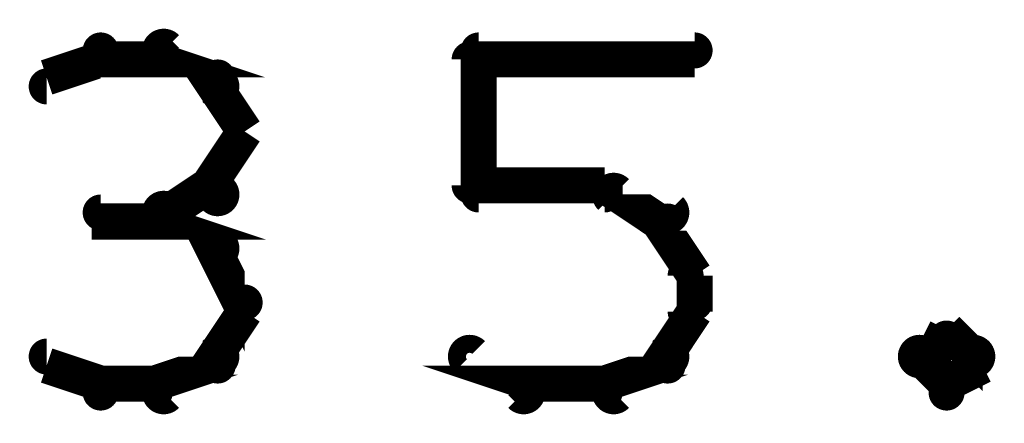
# Model space of a CAD drawing. Extents: x 98 to 599, y 121 to 517.
# Tile 5 of 77: x 177.65 to 183.12, y 200.68 to 202.92. Entities that reach past the tile are written whole.
import ezdxf

# ---------------------------------------------------------------- set-up
doc = ezdxf.new("R2010")
doc.units = 0
doc.layers.add('DIMENSIONS', color=2, linetype='CONTINUOUS')

msp = doc.modelspace()

# ---------------------------------------------------------------- linework, layer by layer
at = {"layer": 'DIMENSIONS', "color": 94}
for points in [[(178.7, 202.5, 0.1, 0.1, 1), (178.8, 202.6, 0, 0, 0), (178.7, 202.6, 0, 0, 0), (178.7, 202.6, 0.2, 0.2, 0), (178.4, 202.7, 0.2, 0.2, 0), (178.4, 202.7, 0, 0, 0), (178.4, 202.7, 0.1, 0.1, 0), (178.5, 202.8, 0.1, 0.1, 1), (178.4, 202.7, 0, 0, 0)], [(178.1, 202.7, 0.1, 0.1, 1), (178.1, 202.8, 0, 0, 0), (178.1, 202.7, 0, 0, 0), (178.1, 202.7, 0.2, 0.2, 0), (177.8, 202.6, 0.2, 0.2, 0), (177.8, 202.6, 0, 0, 0), (177.8, 202.6, 0.1, 0.1, 0), (177.8, 202.6, 0.1, 0.1, 1), (177.8, 202.5, 0, 0, 0)], [(178.4, 202.7, 0.1, 0.1, 1), (178.4, 202.8, 0, 0, 0), (178.4, 202.7, 0, 0, 0), (178.4, 202.7, 0.2, 0.2, 0), (178.1, 202.7, 0.2, 0.2, 0), (178.1, 202.7, 0, 0, 0), (178.1, 202.7, 0.1, 0.1, 0), (178.1, 202.8, 0.1, 0.1, 1), (178.1, 202.7, 0, 0, 0)], [(180.2, 202.8, 0.1, 0.1, 1), (180.2, 202.7, 0, 0, 0), (180.2, 202.7, 0, 0, 0), (180.2, 202.7, 0.2, 0.2, 0), (181.4, 202.7, 0.2, 0.2, 0), (181.4, 202.7, 0, 0, 0), (181.4, 202.7, 0.1, 0.1, 0), (181.4, 202.7, 0.1, 0.1, 1), (181.4, 202.8, 0, 0, 0)], [(180.1, 202, 0.1, 0.1, 1), (180.2, 202, 0, 0, 0), (180.2, 202, 0, 0, 0), (180.2, 202, 0.2, 0.2, 0), (180.2, 202.7, 0.2, 0.2, 0), (180.2, 202.7, 0, 0, 0), (180.2, 202.7, 0.1, 0.1, 0), (180.2, 202.7, 0.1, 0.1, 1), (180.1, 202.7, 0, 0, 0)], [(178.9, 202.3, 0.1, 0.1, 1), (178.9, 202.3, 0, 0, 0), (178.9, 202.3, 0, 0, 0), (178.9, 202.3, 0.2, 0.2, 0), (178.7, 202.6, 0.2, 0.2, 0), (178.7, 202.6, 0, 0, 0), (178.7, 202.6, 0.1, 0.1, 0), (178.8, 202.6, 0.1, 0.1, 1), (178.7, 202.6, 0, 0, 0)], [(178.7, 202, 0.1, 0.1, 1), (178.8, 201.9, 0, 0, 0), (178.7, 202, 0, 0, 0), (178.7, 202, 0.2, 0.2, 0), (178.9, 202.3, 0.2, 0.2, 0), (178.9, 202.3, 0, 0, 0), (178.9, 202.3, 0.1, 0.1, 0), (178.9, 202.3, 0.1, 0.1, 1), (178.9, 202.3, 0, 0, 0)], [(178.4, 201.9, 0.1, 0.1, 1), (178.5, 201.8, 0, 0, 0), (178.4, 201.8, 0, 0, 0), (178.4, 201.8, 0.2, 0.2, 0), (178.7, 202, 0.2, 0.2, 0), (178.7, 202, 0, 0, 0), (178.7, 202, 0.1, 0.1, 0), (178.8, 201.9, 0.1, 0.1, 1), (178.7, 202, 0, 0, 0)], [(180.9, 201.9, 0.1, 0.1, 1), (180.9, 202, 0, 0, 0), (180.9, 202, 0, 0, 0), (180.9, 202, 0.2, 0.2, 0), (180.2, 202, 0.2, 0.2, 0), (180.2, 202, 0, 0, 0), (180.2, 202, 0.1, 0.1, 0), (180.2, 202, 0.1, 0.1, 1), (180.2, 201.9, 0, 0, 0)], [(181.2, 201.8, 0.1, 0.1, 1), (181.3, 201.9, 0, 0, 0), (181.2, 201.8, 0, 0, 0), (181.2, 201.8, 0.2, 0.2, 0), (180.9, 202, 0.2, 0.2, 0), (180.9, 202, 0, 0, 0), (180.9, 202, 0.1, 0.1, 0), (181, 202, 0.1, 0.1, 1), (180.9, 201.9, 0, 0, 0)], [(178.4, 201.8, 0.1, 0.1, 1), (178.4, 201.9, 0, 0, 0), (178.4, 201.8, 0, 0, 0), (178.4, 201.8, 0.2, 0.2, 0), (178.1, 201.8, 0.2, 0.2, 0), (178.1, 201.8, 0, 0, 0), (178.1, 201.8, 0.1, 0.1, 0), (178.1, 201.9, 0.1, 0.1, 1), (178.1, 201.8, 0, 0, 0)], [(178.7, 201.6, 0.1, 0.1, 1), (178.8, 201.7, 0, 0, 0), (178.7, 201.7, 0, 0, 0), (178.7, 201.7, 0.2, 0.2, 0), (178.4, 201.8, 0.2, 0.2, 0), (178.4, 201.8, 0, 0, 0), (178.4, 201.8, 0.1, 0.1, 0), (178.5, 201.9, 0.1, 0.1, 1), (178.4, 201.8, 0, 0, 0)], [(181.4, 201.5, 0.1, 0.1, 1), (181.4, 201.5, 0, 0, 0), (181.4, 201.5, 0, 0, 0), (181.4, 201.5, 0.2, 0.2, 0), (181.2, 201.8, 0.2, 0.2, 0), (181.2, 201.8, 0, 0, 0), (181.2, 201.8, 0.1, 0.1, 0), (181.3, 201.8, 0.1, 0.1, 1), (181.2, 201.8, 0, 0, 0)], [(178.9, 201.3, 0.1, 0.1, 1), (178.9, 201.4, 0, 0, 0), (178.9, 201.3, 0, 0, 0), (178.9, 201.3, 0.2, 0.2, 0), (178.7, 201.7, 0.2, 0.2, 0), (178.7, 201.7, 0, 0, 0), (178.7, 201.7, 0.1, 0.1, 0), (178.8, 201.7, 0.1, 0.1, 1), (178.7, 201.6, 0, 0, 0)], [(181.3, 201.3, 0.1, 0.1, 1), (181.4, 201.3, 0, 0, 0), (181.4, 201.3, 0, 0, 0), (181.4, 201.3, 0.2, 0.2, 0), (181.4, 201.5, 0.2, 0.2, 0), (181.4, 201.5, 0, 0, 0), (181.4, 201.5, 0.1, 0.1, 0), (181.4, 201.5, 0.1, 0.1, 1), (181.3, 201.5, 0, 0, 0)], [(178.7, 201, 0.1, 0.1, 1), (178.8, 201, 0, 0, 0), (178.7, 201, 0, 0, 0), (178.7, 201, 0.2, 0.2, 0), (178.9, 201.3, 0.2, 0.2, 0), (178.9, 201.3, 0, 0, 0), (178.9, 201.3, 0.1, 0.1, 0), (178.9, 201.3, 0.1, 0.1, 1), (178.9, 201.4, 0, 0, 0)], [(181.2, 201, 0.1, 0.1, 1), (181.3, 201, 0, 0, 0), (181.2, 201, 0, 0, 0), (181.2, 201, 0.2, 0.2, 0), (181.4, 201.3, 0.2, 0.2, 0), (181.4, 201.3, 0, 0, 0), (181.4, 201.3, 0.1, 0.1, 0), (181.4, 201.3, 0.1, 0.1, 1), (181.4, 201.4, 0, 0, 0)], [(182.8, 201.1, 0.1, 0.1, 1), (182.8, 201.2, 0, 0, 0), (182.8, 201.2, 0, 0, 0), (182.8, 201.2, 0.2, 0.2, 0), (182.7, 201, 0.2, 0.2, 0), (182.7, 201, 0, 0, 0), (182.7, 201, 0.1, 0.1, 0), (182.6, 201.1, 0.1, 0.1, 1), (182.7, 201, 0, 0, 0)], [(182.9, 201, 0.1, 0.1, 1), (183, 201.1, 0, 0, 0), (183, 201, 0, 0, 0), (183, 201, 0.2, 0.2, 0), (182.8, 201.2, 0.2, 0.2, 0), (182.8, 201.2, 0, 0, 0), (182.8, 201.2, 0.1, 0.1, 0), (182.8, 201.2, 0.1, 0.1, 1), (182.8, 201.1, 0, 0, 0)], [(178.4, 200.9, 0.1, 0.1, 1), (178.5, 200.8, 0, 0, 0), (178.4, 200.9, 0, 0, 0), (178.4, 200.9, 0.2, 0.2, 0), (178.7, 201, 0.2, 0.2, 0), (178.7, 201, 0, 0, 0), (178.7, 201, 0.1, 0.1, 0), (178.8, 201, 0.1, 0.1, 1), (178.7, 201.1, 0, 0, 0)], [(180.2, 201.1, 0.1, 0.1, 1), (180.1, 201, 0, 0, 0), (180.2, 201, 0, 0, 0), (180.2, 201, 0.2, 0.2, 0), (180.5, 200.9, 0.2, 0.2, 0), (180.5, 200.9, 0, 0, 0), (180.5, 200.9, 0.1, 0.1, 0), (180.4, 200.8, 0.1, 0.1, 1), (180.5, 200.9, 0, 0, 0)], [(180.9, 200.9, 0.1, 0.1, 1), (181, 200.8, 0, 0, 0), (180.9, 200.9, 0, 0, 0), (180.9, 200.9, 0.2, 0.2, 0), (181.2, 201, 0.2, 0.2, 0), (181.2, 201, 0, 0, 0), (181.2, 201, 0.1, 0.1, 0), (181.3, 201, 0.1, 0.1, 1), (181.2, 201.1, 0, 0, 0)], [(182.7, 201.1, 0.1, 0.1, 1), (182.6, 201, 0, 0, 0), (182.7, 201, 0, 0, 0), (182.7, 201, 0.2, 0.2, 0), (182.8, 200.9, 0.2, 0.2, 0), (182.8, 200.9, 0, 0, 0), (182.8, 200.9, 0.1, 0.1, 0), (182.8, 200.8, 0.1, 0.1, 1), (182.8, 200.9, 0, 0, 0)], [(182.8, 200.9, 0.1, 0.1, 1), (182.8, 200.8, 0, 0, 0), (182.8, 200.9, 0, 0, 0), (182.8, 200.9, 0.2, 0.2, 0), (183, 201, 0.2, 0.2, 0), (183, 201, 0, 0, 0), (183, 201, 0.1, 0.1, 0), (183, 201, 0.1, 0.1, 1), (182.9, 201.1, 0, 0, 0)], [(177.8, 201.1, 0.1, 0.1, 1), (177.8, 201, 0, 0, 0), (177.8, 201, 0, 0, 0), (177.8, 201, 0.2, 0.2, 0), (178.1, 200.9, 0.2, 0.2, 0), (178.1, 200.9, 0, 0, 0), (178.1, 200.9, 0.1, 0.1, 0), (178.1, 200.8, 0.1, 0.1, 1), (178.1, 200.9, 0, 0, 0)], [(178.1, 200.9, 0.1, 0.1, 1), (178.1, 200.8, 0, 0, 0), (178.1, 200.9, 0, 0, 0), (178.1, 200.9, 0.2, 0.2, 0), (178.4, 200.9, 0.2, 0.2, 0), (178.4, 200.9, 0, 0, 0), (178.4, 200.9, 0.1, 0.1, 0), (178.4, 200.8, 0.1, 0.1, 1), (178.4, 200.9, 0, 0, 0)], [(180.5, 200.9, 0.1, 0.1, 1), (180.5, 200.8, 0, 0, 0), (180.5, 200.9, 0, 0, 0), (180.5, 200.9, 0.2, 0.2, 0), (180.9, 200.9, 0.2, 0.2, 0), (180.9, 200.9, 0, 0, 0), (180.9, 200.9, 0.1, 0.1, 0), (180.9, 200.8, 0.1, 0.1, 1), (180.9, 200.9, 0, 0, 0)]]:
    msp.add_lwpolyline(points, format="xyseb", dxfattribs=at)

doc.saveas('drawing.dxf')
